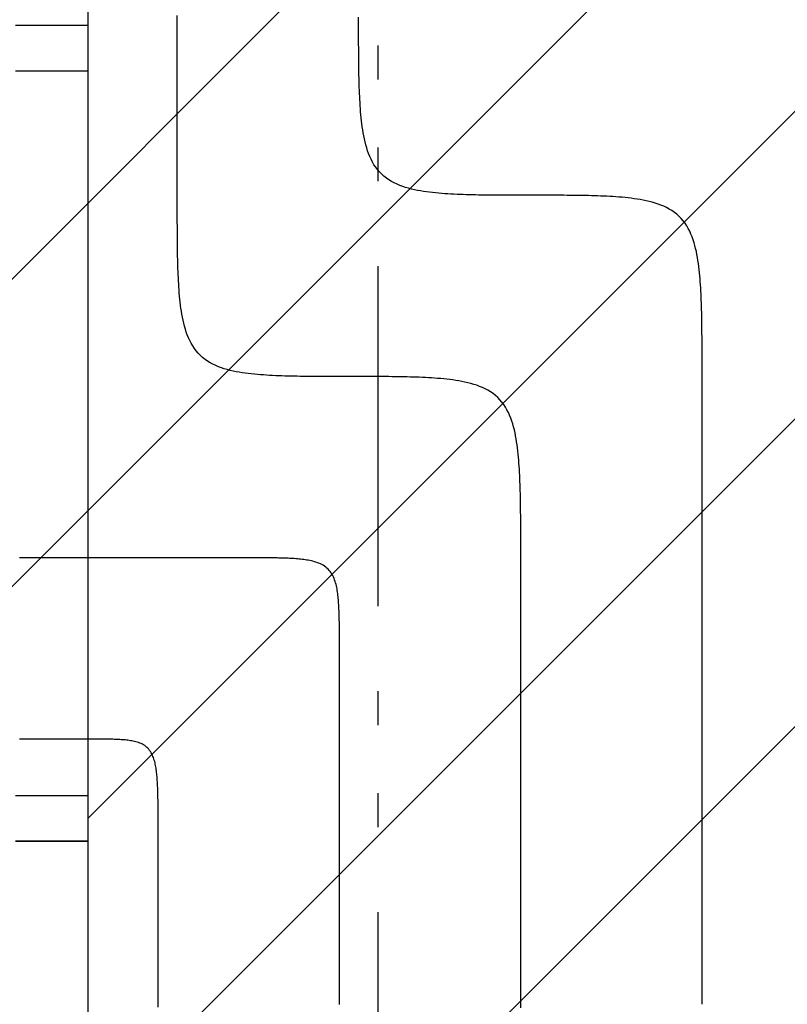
# Model space of a CAD drawing. Extents: x 997 to 109698, y 921 to 94021.
# Tile 10 of 256: x 11453 to 12299, y 24806 to 25892. Entities that reach past the tile are written whole.
import ezdxf

# ---------------------------------------------------------------- set-up
doc = ezdxf.new("R2010")
doc.units = 0
doc.header["$MEASUREMENT"] = 0
for name, color, linetype in [('12', 7, 'CONTINUOUS'), ('28', 7, 'CONTINUOUS'), ('40', 7, 'CONTINUOUS')]:
    doc.layers.add(name, color=color, linetype=linetype)

msp = doc.modelspace()

# ---------------------------------------------------------------- linework, layer by layer
at = {"layer": '12', "color": 5}
for points in [[(11626.44386, 25698.318341), (11626.44386, 25707.332764), (11626.44386, 25716.347187), (11626.44386, 25725.36161), (11626.44386, 25734.376033), (11626.44386, 25743.390456), (11626.44386, 25752.404879), (11626.44386, 25761.419302), (11626.44386, 25770.433725), (11626.443861, 25779.448148), (11626.44386, 25788.462572), (11626.44386, 25797.476994), (11626.44386, 25806.491418), (11626.443861, 25815.505841), (11626.44386, 25824.520264), (11626.44386, 25833.534687), (11626.44386, 25842.54911), (11626.44386, 25851.563533), (11626.44386, 25860.577956), (11626.44386, 25869.59238), (11626.443861, 25878.606803), (11626.443861, 25887.621226), (11626.44386, 25896.635649)], [(11815.87386, 25498.318341), (11812.502861, 25498.318216), (11809.131862, 25498.318117), (11805.760862, 25498.318456), (11802.389864, 25498.319649), (11799.018868, 25498.322108), (11795.647874, 25498.326247), (11792.276884, 25498.332481), (11788.905898, 25498.341222), (11785.534918, 25498.352884), (11782.163944, 25498.367881), (11778.792977, 25498.386626), (11775.422017, 25498.409534), (11772.051067, 25498.437018), (11768.680127, 25498.469491), (11765.309206, 25498.507507), (11761.938348, 25498.552141), (11758.567606, 25498.604585), (11755.197031, 25498.666033), (11751.826675, 25498.737681), (11748.45659, 25498.820719), (11745.086827, 25498.916345), (11741.717438, 25499.025751), (11738.348475, 25499.15013), (11734.97999, 25499.290677), (11731.612034, 25499.448586), (11728.244677, 25499.625122), (11724.878256, 25499.822703), (11721.51333, 25500.044687), (11718.150463, 25500.294456), (11714.790219, 25500.575394), (11711.433164, 25500.890885), (11708.079862, 25501.244313), (11704.730876, 25501.63906), (11701.386773, 25502.078511), (11698.048143, 25502.566102), (11694.716804, 25503.107587), (11691.396254, 25503.711907), (11688.090113, 25504.388231), (11684.802004, 25505.145733), (11681.535546, 25505.993581), (11678.294359, 25506.940948), (11675.082065, 25507.997003), (11671.904661, 25509.171236), (11668.776184, 25510.474209), (11665.712374, 25511.91671), (11662.728972, 25513.509531), (11659.841716, 25515.263459), (11657.066347, 25517.189285), (11654.417334, 25519.293242), (11651.904699, 25521.565581), (11649.537484, 25523.993048), (11647.324734, 25526.56239), (11645.275492, 25529.260355), (11643.398466, 25532.073687), (11641.692787, 25534.989051), (11640.146866, 25537.993028), (11638.748546, 25541.072193), (11637.485675, 25544.213119), (11636.346096, 25547.402383), (11635.317663, 25550.626583), (11634.389613, 25553.875634), (11633.553953, 25557.146122), (11632.803026, 25560.43543), (11632.129172, 25563.740941), (11631.524734, 25567.060038), (11630.982052, 25570.390104), (11630.493469, 25573.728524), (11630.051457, 25577.072739), (11629.650968, 25580.4213), (11629.289167, 25583.773751), (11628.963295, 25587.129668), (11628.670592, 25590.488627), (11628.4083, 25593.850205), (11628.17366, 25597.213978), (11627.963912, 25600.579523), (11627.776298, 25603.946416), (11627.608059, 25607.314235), (11627.456612, 25610.682593), (11627.320532, 25614.051355), (11627.198859, 25617.420487), (11627.090636, 25620.789954), (11626.994904, 25624.159721), (11626.910705, 25627.529754), (11626.83708, 25630.900017), (11626.773071, 25634.270477), (11626.71772, 25637.641099), (11626.670069, 25641.011849), (11626.629159, 25644.38269), (11626.594032, 25647.753591), (11626.563776, 25651.124516), (11626.537858, 25654.495456), (11626.515945, 25657.866409), (11626.497703, 25661.237373), (11626.482797, 25664.608347), (11626.470894, 25667.979329), (11626.461661, 25671.350319), (11626.454764, 25674.721315), (11626.449869, 25678.092315), (11626.446643, 25681.463319), (11626.444751, 25684.834325), (11626.443861, 25688.205331), (11626.443638, 25691.576337), (11626.44375, 25694.947341), (11626.44386, 25698.318341)], [(12005.30386, 25298.318341), (12005.303971, 25301.689342), (12005.304082, 25305.060345), (12005.30386, 25308.431351), (12005.302969, 25311.802357), (12005.301078, 25315.173363), (12005.297851, 25318.544367), (12005.292956, 25321.915367), (12005.286059, 25325.286363), (12005.276826, 25328.657353), (12005.264924, 25332.028335), (12005.250018, 25335.399309), (12005.231776, 25338.770273), (12005.209862, 25342.141225), (12005.183945, 25345.512165), (12005.153688, 25348.883091), (12005.118561, 25352.253991), (12005.077652, 25355.624833), (12005.030001, 25358.995582), (12004.97465, 25362.366205), (12004.910641, 25365.736665), (12004.837016, 25369.106928), (12004.752817, 25372.476961), (12004.657084, 25375.846728), (12004.548861, 25379.216195), (12004.427189, 25382.585327), (12004.291109, 25385.954089), (12004.139662, 25389.322448), (12003.971423, 25392.690266), (12003.783809, 25396.05716), (12003.574061, 25399.422705), (12003.33942, 25402.786478), (12003.077128, 25406.148055), (12002.784426, 25409.507014), (12002.458553, 25412.862931), (12002.096753, 25416.215382), (12001.696264, 25419.563943), (12001.254252, 25422.908158), (12000.765669, 25426.246577), (12000.222987, 25429.576644), (11999.618549, 25432.895741), (11998.944695, 25436.201252), (11998.193768, 25439.49056), (11997.358108, 25442.761048), (11996.430057, 25446.0101), (11995.401625, 25449.234299), (11994.262046, 25452.423563), (11992.999174, 25455.56449), (11991.600855, 25458.643654), (11990.054934, 25461.647631), (11988.349255, 25464.562996), (11986.472229, 25467.376327), (11984.422987, 25470.074292), (11982.210237, 25472.643634), (11979.843022, 25475.071101), (11977.330386, 25477.34344), (11974.681374, 25479.447397), (11971.906004, 25481.373223), (11969.018749, 25483.127151), (11966.035346, 25484.719972), (11962.971537, 25486.162473), (11959.84306, 25487.465446), (11956.665655, 25488.639679), (11953.453361, 25489.695734), (11950.212175, 25490.643101), (11946.945717, 25491.490949), (11943.657607, 25492.248451), (11940.351467, 25492.924776), (11937.030917, 25493.529095), (11933.699578, 25494.07058), (11930.360948, 25494.558171), (11927.016844, 25494.997622), (11923.667859, 25495.392369), (11920.314556, 25495.745797), (11916.957501, 25496.061288), (11913.597258, 25496.342226), (11910.234391, 25496.591995), (11906.869464, 25496.813979), (11903.503043, 25497.01156), (11900.135686, 25497.188095), (11896.76773, 25497.346004), (11893.399246, 25497.486552), (11890.030283, 25497.610931), (11886.660894, 25497.720337), (11883.291131, 25497.815962), (11879.921046, 25497.899002), (11876.55069, 25497.970649), (11873.180115, 25498.032098), (11869.809373, 25498.084542), (11866.438515, 25498.129175), (11863.067594, 25498.167191), (11859.696654, 25498.199665), (11856.325703, 25498.227148), (11852.954744, 25498.250056), (11849.583777, 25498.268801), (11846.212803, 25498.283798), (11842.841823, 25498.295461), (11839.470837, 25498.304201), (11836.099847, 25498.310435), (11832.728853, 25498.314574), (11829.357856, 25498.317033), (11825.986858, 25498.318226), (11822.615859, 25498.318566), (11819.244859, 25498.318466), (11815.87386, 25498.318341)], [(12005.30386, 24801.719415), (12005.30386, 24808.253612), (12005.30386, 24814.787808), (12005.30386, 24821.322004), (12005.30386, 24827.856201), (12005.30386, 24834.390397), (12005.30386, 24840.924594), (12005.30386, 24847.45879), (12005.30386, 24853.992986), (12005.30386, 24860.527183), (12005.30386, 24867.061379), (12005.30386, 24873.595576), (12005.30386, 24880.129772), (12005.30386, 24886.663968), (12005.30386, 24893.198165), (12005.30386, 24899.732361), (12005.30386, 24906.266558), (12005.30386, 24912.800754), (12005.30386, 24919.33495), (12005.30386, 24925.869147), (12005.30386, 24932.403343), (12005.30386, 24938.93754), (12005.30386, 24945.471736), (12005.30386, 24952.005932), (12005.30386, 24958.540128), (12005.30386, 24965.074325), (12005.30386, 24971.608521), (12005.30386, 24978.142718), (12005.30386, 24984.676914), (12005.30386, 24991.211111), (12005.30386, 24997.745307), (12005.30386, 25004.279504), (12005.30386, 25010.8137), (12005.30386, 25017.347896), (12005.30386, 25023.882092), (12005.30386, 25030.416289), (12005.30386, 25036.950485), (12005.30386, 25043.484682), (12005.30386, 25050.018878), (12005.30386, 25056.553075), (12005.30386, 25063.087271), (12005.30386, 25069.621467), (12005.30386, 25076.155664), (12005.30386, 25082.68986), (12005.30386, 25089.224056), (12005.30386, 25095.758253), (12005.30386, 25102.292449), (12005.30386, 25108.826646), (12005.30386, 25115.360842), (12005.30386, 25121.895038), (12005.30386, 25128.429235), (12005.30386, 25134.963431), (12005.30386, 25141.497628), (12005.30386, 25148.031824), (12005.30386, 25154.56602), (12005.30386, 25161.100217), (12005.30386, 25167.634413), (12005.30386, 25174.16861), (12005.30386, 25180.702806), (12005.30386, 25187.237002), (12005.30386, 25193.771199), (12005.30386, 25200.305395), (12005.30386, 25206.839592), (12005.30386, 25213.373788), (12005.30386, 25219.907985), (12005.30386, 25226.442181), (12005.30386, 25232.976377), (12005.30386, 25239.510574), (12005.303861, 25246.04477), (12005.30386, 25252.578966), (12005.30386, 25259.113162), (12005.30386, 25265.647359), (12005.30386, 25272.181555), (12005.30386, 25278.715752), (12005.30386, 25285.249948), (12005.30386, 25291.784145), (12005.30386, 25298.318341)], [(11457.143861, 25098.318341), (11456.542899, 25098.318341), (11455.941937, 25098.318341), (11455.340976, 25098.318341), (11454.740014, 25098.318341), (11454.139053, 25098.318341), (11453.538091, 25098.318341), (11452.93713, 25098.318341), (11452.336168, 25098.318341)], [(11531.22386, 25098.318341), (11530.511553, 25098.318341), (11529.799245, 25098.318341), (11529.086937, 25098.318341), (11528.37463, 25098.318341), (11527.662322, 25098.318341), (11526.950014, 25098.318341), (11526.237707, 25098.318341), (11525.525399, 25098.318341), (11524.813091, 25098.318341), (11524.100784, 25098.318341), (11523.388476, 25098.318341), (11522.676168, 25098.318341), (11521.96386, 25098.318341), (11521.251553, 25098.318341), (11520.539245, 25098.318341), (11519.826937, 25098.318341), (11519.11463, 25098.318341), (11518.402322, 25098.318341), (11517.690014, 25098.318341), (11516.977707, 25098.318341), (11516.265399, 25098.318341), (11515.553091, 25098.318341), (11514.840784, 25098.318341), (11514.128476, 25098.318341), (11513.416168, 25098.318341), (11512.70386, 25098.318341), (11511.991553, 25098.318341), (11511.279245, 25098.318341), (11510.566937, 25098.318341), (11509.85463, 25098.318341), (11509.142322, 25098.318341), (11508.430014, 25098.318341), (11507.717707, 25098.318341), (11507.005399, 25098.318341), (11506.293091, 25098.318341), (11505.580783, 25098.318341), (11504.868476, 25098.318341), (11504.156168, 25098.318341), (11503.44386, 25098.318341), (11502.731553, 25098.318341), (11502.019245, 25098.318341), (11501.306938, 25098.318341), (11500.59463, 25098.318341), (11499.882322, 25098.318341), (11499.170014, 25098.318341), (11498.457707, 25098.318341), (11497.745399, 25098.318341), (11497.033091, 25098.318341), (11496.320784, 25098.318341), (11495.608476, 25098.318341), (11494.896168, 25098.318341), (11494.18386, 25098.318341), (11493.471553, 25098.318341), (11492.759245, 25098.318341), (11492.046937, 25098.318341), (11491.33463, 25098.318341), (11490.622322, 25098.318341), (11489.910014, 25098.318341), (11489.197707, 25098.318341), (11488.485399, 25098.318341), (11487.773091, 25098.318341), (11487.060784, 25098.318341), (11486.348476, 25098.318341), (11485.636168, 25098.318341), (11484.923861, 25098.318341), (11484.211553, 25098.31834), (11483.499245, 25098.318341), (11482.786938, 25098.318341), (11482.07463, 25098.318341), (11481.362322, 25098.318341), (11480.650014, 25098.318341), (11479.937707, 25098.318341), (11479.225399, 25098.318341), (11478.513091, 25098.318341), (11477.800784, 25098.318341), (11477.088476, 25098.318341), (11476.376168, 25098.318341), (11475.663861, 25098.318341), (11474.951553, 25098.318341), (11474.239245, 25098.318341), (11473.526938, 25098.318341), (11472.81463, 25098.318341), (11472.102322, 25098.318341), (11471.390015, 25098.318341), (11470.677707, 25098.318341), (11469.965399, 25098.318341), (11469.253091, 25098.318341), (11468.540784, 25098.318341), (11467.828476, 25098.318341), (11467.116168, 25098.318341), (11466.403861, 25098.318341), (11465.691553, 25098.318341), (11464.979245, 25098.318341), (11464.266937, 25098.318341), (11463.55463, 25098.318341), (11462.842322, 25098.318341), (11462.130014, 25098.318341), (11461.417707, 25098.318341), (11460.705399, 25098.318341), (11459.993091, 25098.318341), (11459.280784, 25098.318341), (11458.568476, 25098.318341), (11457.856168, 25098.318341), (11457.143861, 25098.318341)], [(11605.30386, 24998.318341), (11605.303899, 24999.82776), (11605.30395, 25001.33718), (11605.30392, 25002.846601), (11605.303715, 25004.356022), (11605.30324, 25005.865444), (11605.302402, 25007.374865), (11605.301105, 25008.884285), (11605.299257, 25010.393705), (11605.296762, 25011.903123), (11605.293526, 25013.412539), (11605.289456, 25014.921954), (11605.284456, 25016.431366), (11605.278433, 25017.940775), (11605.271293, 25019.450181), (11605.26294, 25020.959584), (11605.253282, 25022.468983), (11605.242219, 25023.978377), (11605.229568, 25025.487764), (11605.215065, 25026.997135), (11605.198441, 25028.506482), (11605.17943, 25030.0158), (11605.157765, 25031.52508), (11605.133177, 25033.034315), (11605.1054, 25034.543497), (11605.074167, 25036.05262), (11605.03921, 25037.561675), (11605.000262, 25039.070656), (11604.957055, 25040.579555), (11604.909322, 25042.088364), (11604.856796, 25043.597077), (11604.799112, 25045.105669), (11604.735556, 25046.614061), (11604.665334, 25048.122155), (11604.587649, 25049.629858), (11604.501709, 25051.137075), (11604.406718, 25052.643712), (11604.301882, 25054.149673), (11604.186407, 25055.654863), (11604.059497, 25057.159189), (11603.920359, 25058.662555), (11603.768196, 25060.164866), (11603.601786, 25061.665881), (11603.418986, 25063.165045), (11603.217532, 25064.66176), (11602.995158, 25066.155428), (11602.7496, 25067.645454), (11602.478593, 25069.131239), (11602.179871, 25070.612186), (11601.85117, 25072.087699), (11601.490054, 25073.557011), (11601.092233, 25075.017549), (11600.652284, 25076.465631), (11600.164772, 25077.897562), (11599.624257, 25079.309645), (11599.025301, 25080.698182), (11598.362467, 25082.059479), (11597.631027, 25083.389078), (11596.829295, 25084.67927), (11595.956398, 25085.921475), (11595.011462, 25087.107113), (11593.993615, 25088.227604), (11592.902046, 25089.274434), (11591.739483, 25090.242897), (11590.514038, 25091.134075), (11589.234275, 25091.949538), (11587.908758, 25092.690853), (11586.54605, 25093.35959), (11585.154337, 25093.957631), (11583.738624, 25094.489512), (11582.302314, 25094.961102), (11580.848801, 25095.378278), (11579.381478, 25095.74692), (11577.903739, 25096.072904), (11576.418967, 25096.362099), (11574.929611, 25096.619276), (11573.436355, 25096.847141), (11571.939688, 25097.048169), (11570.440099, 25097.224837), (11568.938078, 25097.379623), (11567.434113, 25097.515002), (11565.928694, 25097.633452), (11564.422308, 25097.737446), (11562.915322, 25097.829007), (11561.40783, 25097.909165), (11559.899891, 25097.978812), (11558.391564, 25098.038845), (11556.882907, 25098.090158), (11555.373979, 25098.133646), (11553.864838, 25098.170204), (11552.355543, 25098.200726), (11550.846152, 25098.226108), (11549.336725, 25098.247243), (11547.827302, 25098.264859), (11546.317888, 25098.279314), (11544.808479, 25098.29092), (11543.299076, 25098.299986), (11541.789677, 25098.306823), (11540.280279, 25098.311741), (11538.770883, 25098.315051), (11537.261486, 25098.317063), (11535.752086, 25098.318088), (11534.242683, 25098.318435), (11532.733275, 25098.318416), (11531.22386, 25098.318341)], [(11605.30386, 24802.661493), (11605.30386, 24809.908043), (11605.30386, 24817.154593), (11605.30386, 24824.401143), (11605.30386, 24831.647693), (11605.30386, 24838.894243), (11605.30386, 24846.140793), (11605.30386, 24853.387342), (11605.30386, 24860.633892), (11605.30386, 24867.880442), (11605.30386, 24875.126992), (11605.30386, 24882.373542), (11605.30386, 24889.620092), (11605.30386, 24896.866642), (11605.303861, 24904.113192), (11605.30386, 24911.359742), (11605.30386, 24918.606292), (11605.303861, 24925.852842), (11605.303861, 24933.099392), (11605.30386, 24940.345941), (11605.303861, 24947.592491), (11605.30386, 24954.839042), (11605.30386, 24962.085592), (11605.30386, 24969.332141), (11605.303861, 24976.578692), (11605.303861, 24983.825241), (11605.303861, 24991.071791), (11605.30386, 24998.318341)]]:
    msp.add_lwpolyline(points, dxfattribs=at)
at = {"layer": '12', "color": 6}
for points in [[(12015.87386, 25698.318341), (12012.502862, 25698.318216), (12009.131862, 25698.318116), (12005.760863, 25698.318456), (12002.389864, 25698.319649), (11999.018868, 25698.322108), (11995.647874, 25698.326247), (11992.276884, 25698.332481), (11988.905898, 25698.341221), (11985.534918, 25698.352883), (11982.163944, 25698.367881), (11978.792976, 25698.386626), (11975.422018, 25698.409534), (11972.051067, 25698.437017), (11968.680126, 25698.469491), (11965.309205, 25698.507507), (11961.938348, 25698.55214), (11958.567606, 25698.604584), (11955.197031, 25698.666033), (11951.826675, 25698.73768), (11948.456589, 25698.82072), (11945.086827, 25698.916345), (11941.717438, 25699.025751), (11938.348475, 25699.15013), (11934.97999, 25699.290678), (11931.612035, 25699.448587), (11928.244677, 25699.625122), (11924.878256, 25699.822704), (11921.51333, 25700.044687), (11918.150463, 25700.294456), (11914.79022, 25700.575394), (11911.433164, 25700.890885), (11908.079862, 25701.244313), (11904.730876, 25701.63906), (11901.386773, 25702.078511), (11898.048143, 25702.566101), (11894.716804, 25703.107587), (11891.396253, 25703.711906), (11888.090113, 25704.388232), (11884.802004, 25705.145733), (11881.535546, 25705.993581), (11878.294359, 25706.940948), (11875.082065, 25707.997003), (11871.904661, 25709.171236), (11868.776184, 25710.474209), (11865.712374, 25711.91671), (11862.728972, 25713.509531), (11859.841716, 25715.263459), (11857.066347, 25717.189285), (11854.417334, 25719.293242), (11851.904699, 25721.565581), (11849.537484, 25723.993048), (11847.324733, 25726.56239), (11845.275492, 25729.260355), (11843.398466, 25732.073686), (11841.692786, 25734.989051), (11840.146865, 25737.993028), (11838.748546, 25741.072193), (11837.485675, 25744.213119), (11836.346096, 25747.402383), (11835.317664, 25750.626583), (11834.389613, 25753.875634), (11833.553953, 25757.146122), (11832.803026, 25760.43543), (11832.129172, 25763.740941), (11831.524734, 25767.060038), (11830.982052, 25770.390104), (11830.493469, 25773.728524), (11830.051456, 25777.072739), (11829.650968, 25780.4213), (11829.289167, 25783.773751), (11828.963295, 25787.129668), (11828.670592, 25790.488627), (11828.4083, 25793.850204), (11828.17366, 25797.213977), (11827.963912, 25800.579522), (11827.776298, 25803.946416), (11827.608058, 25807.314234), (11827.456612, 25810.682592), (11827.320532, 25814.051355), (11827.198859, 25817.420487), (11827.090636, 25820.789954), (11826.994904, 25824.159721), (11826.910704, 25827.529753), (11826.837079, 25830.900017), (11826.77307, 25834.270477), (11826.71772, 25837.641099), (11826.670069, 25841.011848), (11826.629159, 25844.38269), (11826.594032, 25847.75359), (11826.563775, 25851.124516), (11826.537858, 25854.495456), (11826.515945, 25857.866409), (11826.497702, 25861.237373), (11826.482797, 25864.608347), (11826.470894, 25867.979329), (11826.461661, 25871.350319), (11826.454764, 25874.721315), (11826.449869, 25878.092315), (11826.446643, 25881.463319), (11826.444751, 25884.834325), (11826.443861, 25888.205331), (11826.443638, 25891.576337), (11826.443749, 25894.947341)], [(12205.30386, 25498.318341), (12205.303972, 25501.689341), (12205.304083, 25505.060345), (12205.30386, 25508.43135), (12205.302969, 25511.802357), (12205.301078, 25515.173363), (12205.297852, 25518.544367), (12205.292957, 25521.915367), (12205.28606, 25525.286363), (12205.276827, 25528.657353), (12205.264924, 25532.028335), (12205.250019, 25535.399309), (12205.231776, 25538.770273), (12205.209863, 25542.141225), (12205.183945, 25545.512166), (12205.153689, 25548.883092), (12205.118562, 25552.253992), (12205.077652, 25555.624833), (12205.030001, 25558.995583), (12204.97465, 25562.366204), (12204.910641, 25565.736665), (12204.837016, 25569.106928), (12204.752817, 25572.476961), (12204.657085, 25575.846728), (12204.548861, 25579.216195), (12204.427189, 25582.585327), (12204.291109, 25585.954089), (12204.139662, 25589.322448), (12203.971423, 25592.690266), (12203.783809, 25596.05716), (12203.574061, 25599.422705), (12203.339421, 25602.786478), (12203.077129, 25606.148055), (12202.784426, 25609.507014), (12202.458553, 25612.862931), (12202.096753, 25616.215382), (12201.696264, 25619.563943), (12201.254252, 25622.908158), (12200.765669, 25626.246578), (12200.222987, 25629.576644), (12199.618549, 25632.895741), (12198.944695, 25636.201252), (12198.193768, 25639.49056), (12197.358108, 25642.761048), (12196.430057, 25646.010099), (12195.401625, 25649.234299), (12194.262046, 25652.423563), (12192.999174, 25655.564489), (12191.600856, 25658.643654), (12190.054934, 25661.647631), (12188.349255, 25664.562996), (12186.472229, 25667.376327), (12184.422987, 25670.074292), (12182.210237, 25672.643634), (12179.843022, 25675.071102), (12177.330386, 25677.34344), (12174.681374, 25679.447397), (12171.906005, 25681.373223), (12169.018749, 25683.127151), (12166.035346, 25684.719972), (12162.971537, 25686.162473), (12159.84306, 25687.465446), (12156.665655, 25688.639678), (12153.453362, 25689.695734), (12150.212175, 25690.643101), (12146.945717, 25691.490949), (12143.657607, 25692.248451), (12140.351467, 25692.924776), (12137.030917, 25693.529095), (12133.699578, 25694.07058), (12130.360948, 25694.558171), (12127.016844, 25694.997622), (12123.667859, 25695.392369), (12120.314556, 25695.745797), (12116.957501, 25696.061288), (12113.597258, 25696.342226), (12110.234391, 25696.591995), (12106.869464, 25696.813978), (12103.503044, 25697.01156), (12100.135686, 25697.188095), (12096.767731, 25697.346004), (12093.399246, 25697.486552), (12090.030283, 25697.610931), (12086.660894, 25697.720337), (12083.291131, 25697.815963), (12079.921046, 25697.899002), (12076.55069, 25697.970649), (12073.180115, 25698.032097), (12069.809373, 25698.084542), (12066.438515, 25698.129175), (12063.067594, 25698.167191), (12059.696654, 25698.199664), (12056.325703, 25698.227148), (12052.954744, 25698.250056), (12049.583777, 25698.268802), (12046.212803, 25698.283799), (12042.841823, 25698.29546), (12039.470837, 25698.304201), (12036.099847, 25698.310435), (12032.728853, 25698.314574), (12029.357857, 25698.317033), (12025.986858, 25698.318226), (12022.615859, 25698.318566), (12019.244859, 25698.318466), (12015.87386, 25698.318341)], [(12205.30386, 24805.781206), (12205.30386, 24812.920764), (12205.30386, 24820.060322), (12205.30386, 24827.19988), (12205.30386, 24834.339438), (12205.30386, 24841.478997), (12205.30386, 24848.618555), (12205.30386, 24855.758113), (12205.30386, 24862.897671), (12205.30386, 24870.037229), (12205.30386, 24877.176787), (12205.30386, 24884.316345), (12205.30386, 24891.455903), (12205.30386, 24898.595461), (12205.30386, 24905.73502), (12205.30386, 24912.874577), (12205.30386, 24920.014136), (12205.30386, 24927.153693), (12205.30386, 24934.293252), (12205.30386, 24941.43281), (12205.30386, 24948.572368), (12205.30386, 24955.711926), (12205.30386, 24962.851484), (12205.30386, 24969.991042), (12205.30386, 24977.1306), (12205.30386, 24984.270158), (12205.30386, 24991.409716), (12205.30386, 24998.549275), (12205.30386, 25005.688833), (12205.30386, 25012.828391), (12205.30386, 25019.967949), (12205.30386, 25027.107507), (12205.30386, 25034.247065), (12205.30386, 25041.386623), (12205.30386, 25048.526181), (12205.30386, 25055.665739), (12205.30386, 25062.805297), (12205.30386, 25069.944855), (12205.30386, 25077.084413), (12205.30386, 25084.223972), (12205.30386, 25091.36353), (12205.30386, 25098.503088), (12205.30386, 25105.642646), (12205.30386, 25112.782204), (12205.30386, 25119.921762), (12205.30386, 25127.06132), (12205.30386, 25134.200879), (12205.30386, 25141.340437), (12205.30386, 25148.479995), (12205.30386, 25155.619553), (12205.30386, 25162.759111), (12205.30386, 25169.898669), (12205.30386, 25177.038227), (12205.30386, 25184.177785), (12205.30386, 25191.317343), (12205.30386, 25198.456901), (12205.30386, 25205.596459), (12205.30386, 25212.736018), (12205.30386, 25219.875575), (12205.30386, 25227.015133), (12205.30386, 25234.154692), (12205.30386, 25241.29425), (12205.30386, 25248.433808), (12205.30386, 25255.573366), (12205.30386, 25262.712924), (12205.30386, 25269.852482), (12205.30386, 25276.99204), (12205.30386, 25284.131598), (12205.30386, 25291.271156), (12205.30386, 25298.410714), (12205.30386, 25305.550272), (12205.30386, 25312.68983), (12205.30386, 25319.829388), (12205.30386, 25326.968947), (12205.30386, 25334.108505), (12205.30386, 25341.248063), (12205.30386, 25348.387621), (12205.30386, 25355.527179), (12205.30386, 25362.666737), (12205.30386, 25369.806295), (12205.30386, 25376.945853), (12205.30386, 25384.085412), (12205.303861, 25391.22497), (12205.303861, 25398.364528), (12205.303861, 25405.504086), (12205.303861, 25412.643644), (12205.303861, 25419.783202), (12205.30386, 25426.92276), (12205.30386, 25434.062318), (12205.303861, 25441.201876), (12205.30386, 25448.341434), (12205.30386, 25455.480992), (12205.303861, 25462.620551), (12205.30386, 25469.760108), (12205.303861, 25476.899667), (12205.30386, 25484.039225), (12205.303861, 25491.178783), (12205.30386, 25498.318341)], [(11457.143861, 25298.318341), (11456.542899, 25298.318341), (11455.941937, 25298.318341), (11455.340976, 25298.318341), (11454.740014, 25298.318341), (11454.139053, 25298.318341), (11453.538091, 25298.318341), (11452.93713, 25298.318341), (11452.336168, 25298.318341)], [(11705.30386, 25298.318341), (11702.917706, 25298.318341), (11700.531552, 25298.318341), (11698.145399, 25298.318341), (11695.759245, 25298.318341), (11693.373091, 25298.318341), (11690.986937, 25298.318341), (11688.600783, 25298.318341), (11686.21463, 25298.318341), (11683.828476, 25298.318341), (11681.442322, 25298.318341), (11679.056168, 25298.318341), (11676.670015, 25298.318341), (11674.28386, 25298.318341), (11671.897707, 25298.318341), (11669.511553, 25298.318341), (11667.125399, 25298.318341), (11664.739245, 25298.318341), (11662.353091, 25298.318341), (11659.966937, 25298.318341), (11657.580784, 25298.318341), (11655.194629, 25298.318341), (11652.808476, 25298.318341), (11650.422322, 25298.318341), (11648.036168, 25298.318341), (11645.650014, 25298.318341), (11643.26386, 25298.318341), (11640.877706, 25298.318341), (11638.491553, 25298.318341), (11636.105399, 25298.318341), (11633.719245, 25298.318341), (11631.333091, 25298.318341), (11628.946937, 25298.318341), (11626.560784, 25298.318341), (11624.17463, 25298.318341), (11621.788476, 25298.318341), (11619.402322, 25298.318341), (11617.016168, 25298.318341), (11614.630014, 25298.318341), (11612.243861, 25298.318341), (11609.857706, 25298.318341), (11607.471553, 25298.318341), (11605.085399, 25298.318341), (11602.699245, 25298.318341), (11600.313091, 25298.318341), (11597.926937, 25298.318341), (11595.540783, 25298.318341), (11593.15463, 25298.318341), (11590.768476, 25298.318341), (11588.382322, 25298.318341), (11585.996168, 25298.318341), (11583.610014, 25298.318341), (11581.22386, 25298.318341), (11578.837706, 25298.318341), (11576.451553, 25298.318341), (11574.065399, 25298.318341), (11571.679245, 25298.318341), (11569.293091, 25298.318341), (11566.906937, 25298.318341), (11564.520783, 25298.318341), (11562.13463, 25298.318341), (11559.748476, 25298.318341), (11557.362322, 25298.318341), (11554.976168, 25298.318341), (11552.590014, 25298.318341), (11550.20386, 25298.318341), (11547.817707, 25298.318341), (11545.431553, 25298.318341), (11543.045399, 25298.318341), (11540.659245, 25298.318341), (11538.273091, 25298.318341), (11535.886937, 25298.318341), (11533.500784, 25298.318341), (11531.11463, 25298.318341), (11528.728476, 25298.318341), (11526.342322, 25298.318341), (11523.956168, 25298.318341), (11521.570014, 25298.318341), (11519.18386, 25298.318341), (11516.797707, 25298.318341), (11514.411553, 25298.318341), (11512.025399, 25298.318341), (11509.639245, 25298.318341), (11507.253091, 25298.318341), (11504.866938, 25298.318341), (11502.480784, 25298.318341), (11500.09463, 25298.318341), (11497.708476, 25298.318341), (11495.322322, 25298.318341), (11492.936168, 25298.318341), (11490.550014, 25298.318341), (11488.163861, 25298.318341), (11485.777707, 25298.318341), (11483.391553, 25298.318341), (11481.005399, 25298.318341), (11478.619245, 25298.318341), (11476.233091, 25298.318341), (11473.846938, 25298.318341), (11471.460784, 25298.318341), (11469.07463, 25298.318341), (11466.688476, 25298.318341), (11464.302322, 25298.318341), (11461.916168, 25298.318341), (11459.530014, 25298.318341), (11457.143861, 25298.318341)], [(11805.30386, 25198.318341), (11805.303921, 25200.049489), (11805.303975, 25201.780639), (11805.303833, 25203.511788), (11805.303304, 25205.242939), (11805.302197, 25206.974088), (11805.300321, 25208.705236), (11805.297486, 25210.436382), (11805.293502, 25212.167526), (11805.288177, 25213.898668), (11805.281322, 25215.629804), (11805.272744, 25217.360937), (11805.262255, 25219.092065), (11805.249663, 25220.823188), (11805.234778, 25222.554304), (11805.217393, 25224.285413), (11805.197104, 25226.016501), (11805.173363, 25227.747547), (11805.145623, 25229.478528), (11805.113334, 25231.209424), (11805.075948, 25232.940213), (11805.032916, 25234.670873), (11804.983688, 25236.401382), (11804.927716, 25238.131718), (11804.864451, 25239.861861), (11804.793344, 25241.591788), (11804.713846, 25243.321478), (11804.625296, 25245.050884), (11804.526373, 25246.779809), (11804.415507, 25248.508003), (11804.291131, 25250.235214), (11804.151678, 25251.961191), (11803.99558, 25253.685682), (11803.821269, 25255.408438), (11803.627178, 25257.129205), (11803.411738, 25258.847733), (11803.17335, 25260.563755), (11802.909249, 25262.27644), (11802.615218, 25263.984252), (11802.286951, 25265.685615), (11801.920138, 25267.378947), (11801.510473, 25269.062671), (11801.053649, 25270.735209), (11800.545357, 25272.394981), (11799.981085, 25274.039671), (11799.355233, 25275.663064), (11798.661845, 25277.25766), (11797.894961, 25278.815955), (11797.048624, 25280.330449), (11796.116877, 25281.793641), (11795.094735, 25283.198171), (11793.984583, 25284.537769), (11792.792177, 25285.806657), (11791.523288, 25286.999064), (11790.183691, 25288.109216), (11788.77916, 25289.131358), (11787.315969, 25290.063105), (11785.801474, 25290.909441), (11784.243179, 25291.676325), (11782.648584, 25292.369714), (11781.025191, 25292.995566), (11779.3805, 25293.559838), (11777.720728, 25294.068129), (11776.048191, 25294.524954), (11774.364466, 25294.934619), (11772.671134, 25295.301431), (11770.969772, 25295.629699), (11769.261959, 25295.92373), (11767.549275, 25296.187831), (11765.833253, 25296.426219), (11764.114725, 25296.641658), (11762.393957, 25296.83575), (11760.671202, 25297.010061), (11758.94671, 25297.166159), (11757.220733, 25297.305612), (11755.493522, 25297.429987), (11753.765329, 25297.540853), (11752.036403, 25297.639777), (11750.306998, 25297.728326), (11748.577308, 25297.807824), (11746.847381, 25297.878931), (11745.117238, 25297.942197), (11743.386901, 25297.998168), (11741.656392, 25298.047397), (11739.925732, 25298.090429), (11738.194944, 25298.127815), (11736.464048, 25298.160104), (11734.733066, 25298.187844), (11733.00202, 25298.211584), (11731.270932, 25298.231874), (11729.539823, 25298.249258), (11727.808707, 25298.264143), (11726.077585, 25298.276736), (11724.346456, 25298.287225), (11722.615324, 25298.295802), (11720.884187, 25298.302658), (11719.153046, 25298.307982), (11717.421902, 25298.311967), (11715.690755, 25298.314802), (11713.959608, 25298.316677), (11712.228458, 25298.317785), (11710.497308, 25298.318314), (11708.766158, 25298.318456), (11707.035009, 25298.318402), (11705.30386, 25298.318341)], [(11805.30386, 24805.72276), (11805.30386, 24813.574671), (11805.30386, 24821.426583), (11805.30386, 24829.278495), (11805.30386, 24837.130407), (11805.30386, 24844.982318), (11805.30386, 24852.83423), (11805.30386, 24860.686141), (11805.30386, 24868.538053), (11805.30386, 24876.389965), (11805.30386, 24884.241876), (11805.30386, 24892.093788), (11805.30386, 24899.945699), (11805.30386, 24907.797611), (11805.30386, 24915.649522), (11805.30386, 24923.501434), (11805.30386, 24931.353346), (11805.30386, 24939.205257), (11805.30386, 24947.057169), (11805.30386, 24954.909081), (11805.30386, 24962.760992), (11805.30386, 24970.612904), (11805.30386, 24978.464815), (11805.30386, 24986.316727), (11805.30386, 24994.168639), (11805.30386, 25002.02055), (11805.30386, 25009.872462), (11805.30386, 25017.724374), (11805.30386, 25025.576285), (11805.30386, 25033.428197), (11805.30386, 25041.280109), (11805.30386, 25049.13202), (11805.30386, 25056.983932), (11805.30386, 25064.835844), (11805.30386, 25072.687755), (11805.30386, 25080.539667), (11805.30386, 25088.391578), (11805.30386, 25096.24349), (11805.30386, 25104.095401), (11805.30386, 25111.947313), (11805.30386, 25119.799225), (11805.30386, 25127.651136), (11805.30386, 25135.503048), (11805.30386, 25143.354959), (11805.30386, 25151.206871), (11805.30386, 25159.058783), (11805.30386, 25166.910695), (11805.30386, 25174.762606), (11805.30386, 25182.614518), (11805.30386, 25190.466429), (11805.30386, 25198.318341)]]:
    msp.add_lwpolyline(points, dxfattribs=at)
at = {"layer": '28', "color": 2}
for p, q in [((12773.849998, 26935.920216), (10363.334754, 24525.404972)), ((13113.251712, 26935.910675), (10605.471071, 24428.130034)), ((11528.058233, 25011.305941), (13452.653425, 26935.901133)), ((11528.058233, 24671.894686), (13792.055139, 26935.891592)), ((11528.058233, 24332.483431), (14131.456853, 26935.882051))]:
    msp.add_line(p, q, dxfattribs=at)
at = {"layer": '40', "color": 8, "linetype": 'Continuous'}
for p, q in [((11528.058233, 25885.70072), (11528.058233, 26935.955237)), ((11528.058233, 25885.70072), (11448.058233, 25885.70072)), ((11528.058233, 25835.70072), (11528.058233, 25885.70072)), ((11528.058233, 24985.70072), (11528.058233, 25885.70072)), ((11848.058233, 25826.196476), (11848.058233, 25863.696476)), ((11448.058233, 25835.70072), (11528.058233, 25835.70072)), ((11848.058233, 25713.696476), (11848.058233, 25751.196476)), ((11848.058233, 25244.946476), (11848.058233, 25619.946476)), ((11848.058233, 25113.696476), (11848.058233, 25151.196476)), ((11848.058233, 25001.196476), (11848.058233, 25038.696476)), ((11528.058233, 25035.70072), (11448.058233, 25035.70072)), ((11528.058233, 24985.70072), (11528.058233, 25035.70072)), ((11448.058233, 24985.70072), (11528.058233, 24985.70072)), ((11528.058233, 24985.70072), (11448.058233, 24985.70072)), ((11528.058233, 24057.493318), (11528.058233, 24985.70072)), ((11848.058233, 24532.446476), (11848.058233, 24907.446476))]:
    msp.add_line(p, q, dxfattribs=at)

doc.saveas('drawing.dxf')
